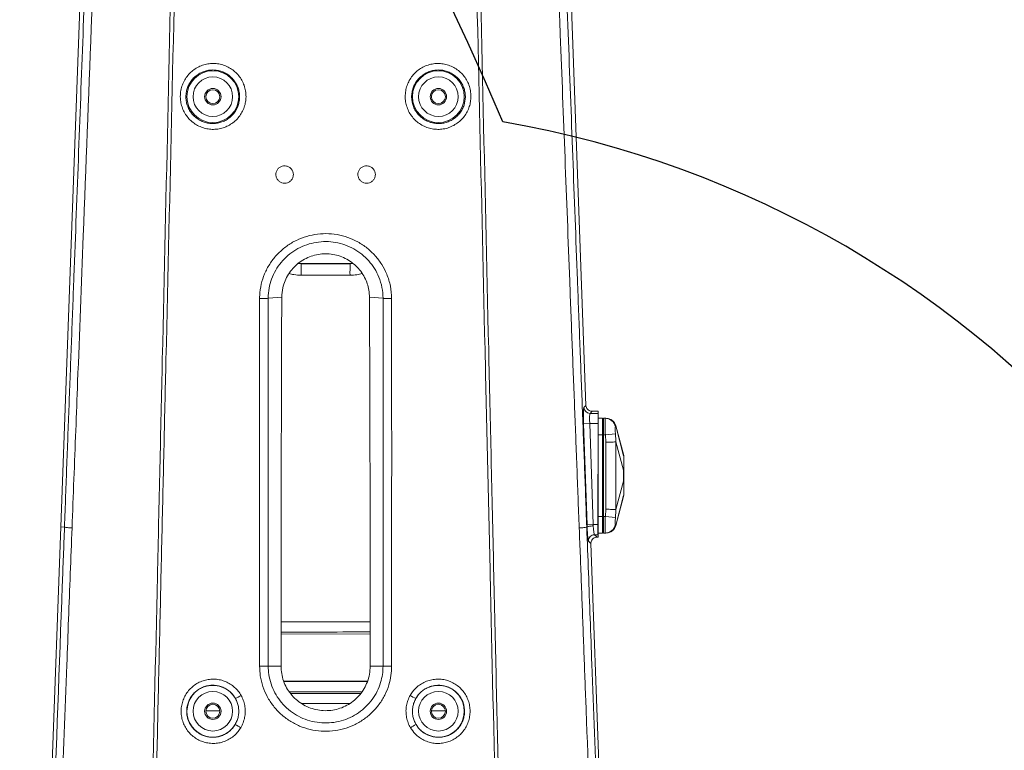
# Model space of a CAD drawing. Header units: millimetres. Extents: x 0 to 16820, y 0 to 11880.
# Tile 62 of 120: x 8020 to 8501, y 7330 to 7687. Entities that reach past the tile are written whole.
import ezdxf

# ---------------------------------------------------------------- set-up
doc = ezdxf.new("R2010")
doc.units = ezdxf.units.MM
doc.header["$LTSCALE"] = 20
doc.linetypes.add('PHANTOM', pattern=[12.7, 6.35, -1.27, 1.27, -1.27, 1.27, -1.27])
doc.styles.add('SLDTEXTSTYLE0', font='TXT', dxfattribs={"width": 0.605})
doc.dimstyles.new('SLDDIMSTYLE1', dxfattribs={"dimtxt": 140, "dimasz": 100, "dimexe": 0, "dimexo": 0.0625, "dimgap": 35, "dimtad": 1, "dimtoh": 1, "dimdec": 1, "dimrnd": 1e-09, "dimzin": 12, "dimdsep": 46, "dimtxsty": 'SLDTEXTSTYLE0', "dimsah": 1, "dimcen": 0.09, "dimadec": 0, "dimazin": 0, "dimtfac": 1, "dimtofl": 0, "dimtmove": 0, "dimatfit": 3, "dimfxl": 0, "dimfrac": 2, "dimtolj": 1, "dimtzin": 12, "dimarcsym": 0})

# ---------------------------------------------------------------- blocks, each defined once
blk = doc.blocks.new('*D12')
at = {"color": 7, "linetype": 'Continuous', "lineweight": 0}
for p, q in [((8169.5, 9516.47), (11047.1, 9516.47)), ((11017.1, 9516.47), (11017.1, 6644.47)), ((8318.2, 6644.47), (11047.1, 6644.47))]:
    blk.add_line(p, q, dxfattribs=at)
for points in [[(11017.1, 9516.47), (11002.1, 9416.47), (11032.1, 9416.47)], [(11017.1, 6644.47), (11032.1, 6744.47), (11002.1, 6744.47)]]:
    blk.add_solid(points, dxfattribs=at)
at = {"color": 7, "linetype": 'Continuous', "lineweight": 0, "insert": (10836.63, 7866.59), "char_height": 140, "attachment_point": 1, "rotation": 90, "style": 'SLDTEXTSTYLE0'}
blk.add_mtext('2872', dxfattribs=at)

msp = doc.modelspace()

# ---------------------------------------------------------------- linework, layer by layer
at = {"color": 7, "linetype": 'Continuous', "lineweight": 0}
for p, q in [((8058.1, 7924.47), (8040.37, 7439.47)), ((8296.46, 7498.79), (8280.9, 7924.47)), ((8157.52, 7568.04), (8156.21, 7568.15)), ((8181.48, 7568.04), (8157.52, 7568.04)), ((8182.69, 7568.14), (8181.48, 7568.04)), ((8148.09, 7551.55), (8148.08, 7551.47)), ((8190.91, 7551.47), (8190.91, 7551.55)), ((8299.46, 7495.91), (8302.5, 7495.91)), ((8302.5, 7495.91), (8302.5, 7494.92)), ((8302.5, 7494.88), (8302.5, 7494.92)), ((8302.5, 7489.88), (8302.5, 7494.88)), ((8302.5, 7492.47), (8304.5, 7492.47)), ((8304.5, 7484.47), (8304.5, 7492.47)), ((8304.65, 7492.37), (8305, 7492.47)), ((8305.95, 7492.47), (8305, 7492.47)), ((8305, 7492.47), (8305, 7484.47)), ((8305.95, 7492.47), (8306.16, 7492.47)), ((8302.5, 7440.65), (8302.5, 7489.88)), ((8314.89, 7474.38), (8311.03, 7488.8)), ((8304.5, 7444.47), (8304.5, 7484.47)), ((8305, 7484.47), (8305, 7444.47)), ((8311.03, 7440.13), (8314.84, 7454.37)), ((8304.5, 7436.47), (8304.5, 7444.47)), ((8305, 7444.47), (8305, 7436.47)), ((8040.37, 7439.47), (8029.59, 7144.58)), ((8302.5, 7435.66), (8302.5, 7440.65)), ((8302.5, 7436.47), (8304.5, 7436.47)), ((8302.5, 7435.48), (8302.5, 7435.66)), ((8302.5, 7434.47), (8302.5, 7435.48)), ((8304.65, 7436.56), (8305, 7436.47)), ((8305.95, 7436.47), (8305, 7436.47)), ((8306.16, 7436.47), (8305.95, 7436.47)), ((8298.92, 7431.36), (8298.92, 7431.36)), ((8309.4, 7144.58), (8298.92, 7431.36)), ((8301.92, 7434.47), (8302.5, 7434.47))]:
    msp.add_line(p, q, dxfattribs=at)
at = {"color": 8, "linetype": 'Continuous', "lineweight": 0}
for p, q in [((8156.06, 7568.03), (8157.52, 7567.9)), ((8157.52, 7568.04), (8157.52, 7567.9)), ((8157.52, 7567.9), (8181.48, 7567.9)), ((8181.48, 7568.04), (8181.48, 7567.9)), ((8181.48, 7567.9), (8182.85, 7568.01)), ((8141.51, 7551.04), (8148.09, 7551.55)), ((8197.49, 7551.04), (8190.91, 7551.55)), ((8295.47, 7497.77), (8296.46, 7498.79)), ((8299.46, 7495.91), (8298.46, 7494.88)), ((8298.46, 7494.88), (8302.46, 7494.88)), ((8302.46, 7494.88), (8302.5, 7494.92)), ((8302.46, 7489.88), (8302.46, 7494.88)), ((8304.65, 7492.37), (8304.65, 7484.47)), ((8298.33, 7489.88), (8295.34, 7489.78)), ((8297, 7440.55), (8295.34, 7489.78)), ((8298.33, 7489.88), (8299.99, 7440.65)), ((8302.46, 7489.88), (8298.33, 7489.88)), ((8302.32, 7440.65), (8302.46, 7489.88)), ((8302.5, 7489.88), (8302.46, 7489.88)), ((8310.99, 7488.73), (8314.87, 7474.18)), ((8302.5, 7484.47), (8304.5, 7484.47)), ((8304.5, 7484.47), (8304.65, 7484.47)), ((8304.65, 7484.47), (8305, 7484.47)), ((8304.65, 7484.47), (8304.65, 7444.47)), ((8305.95, 7484.47), (8305, 7484.47)), ((8305.95, 7484.47), (8310.85, 7484.92)), ((8306.16, 7480.88), (8305.95, 7484.47)), ((8306.16, 7448.05), (8306.16, 7480.88)), ((8310.99, 7480.91), (8310.99, 7480.91)), ((8310.99, 7480.91), (8314.87, 7467.08)), ((8310.99, 7448.02), (8314.87, 7461.85)), ((8310.99, 7440.21), (8314.87, 7454.75)), ((8302.5, 7444.47), (8304.5, 7444.47)), ((8304.5, 7444.47), (8304.65, 7444.47)), ((8304.65, 7444.47), (8305, 7444.47)), ((8304.65, 7444.47), (8304.65, 7436.56)), ((8305.95, 7444.47), (8305, 7444.47)), ((8305.95, 7444.47), (8306.16, 7448.05)), ((8310.85, 7444.01), (8305.95, 7444.47)), ((8042.13, 7439.4), (8040.37, 7439.47)), ((8299.99, 7440.65), (8297, 7440.55)), ((8299.99, 7440.65), (8302.32, 7440.65)), ((8302.5, 7440.65), (8302.32, 7440.65)), ((8302.32, 7435.66), (8302.32, 7440.65)), ((8042.13, 7439.4), (8042.13, 7439.4)), ((8296.87, 7439.4), (8297.04, 7439.41)), ((8296.87, 7439.4), (8296.87, 7439.4)), ((8297.04, 7439.41), (8297.04, 7439.41)), ((8302.32, 7435.66), (8300.68, 7435.66)), ((8300.68, 7435.66), (8301.92, 7434.47)), ((8302.5, 7435.48), (8302.32, 7435.66)), ((8298.92, 7431.36), (8297.68, 7432.55)), ((8147.76, 7387.15), (8191.24, 7387.22)), ((8147.76, 7371.47), (8141.5, 7371.47)), ((8191.24, 7371.47), (8197.5, 7371.47)), ((8189.96, 7364.25), (8149.1, 7364.19)), ((8149.16, 7364.02), (8189.9, 7364.02)), ((8187.22, 7359.03), (8151.72, 7359.03)), ((8152.38, 7358.21), (8186.65, 7358.21)), ((8181.19, 7353.22), (8157.86, 7353.22)), ((8111.11, 7349.71), (8117.89, 7349.71)), ((8221.11, 7349.71), (8227.89, 7349.71))]:
    msp.add_line(p, q, dxfattribs=at)
at = {"color": 8, "linetype": 'Continuous', "lineweight": 0, "flags": 128}
for points in [[(8311.03, 7488.81), (8311.03, 7488.81), (8310.99, 7488.73), (8310.99, 7488.73), (8310.99, 7488.73)], [(8314.84, 7454.37), (8314.85, 7454.45), (8314.87, 7454.75), (8314.87, 7454.75), (8314.87, 7454.75)], [(8137.29, 7371.47), (8137.89, 7371.47), (8138.49, 7371.47), (8139.08, 7371.47), (8139.64, 7371.47), (8140.17, 7371.47), (8140.66, 7371.47), (8141.1, 7371.47), (8141.5, 7371.47)], [(8197.5, 7371.47), (8197.89, 7371.47), (8198.34, 7371.47), (8198.83, 7371.47), (8199.36, 7371.47), (8199.92, 7371.47), (8200.5, 7371.47), (8201.1, 7371.47), (8201.71, 7371.47)]]:
    msp.add_lwpolyline(points, dxfattribs=at)
at = {"color": 8, "linetype": 'Continuous', "lineweight": 0}
for centre, radius in [((8114.5, 7649.47), 12.65), ((8224.5, 7649.47), 12.65), ((8114.5, 7649.47), 9.65), ((8224.5, 7649.47), 9.65), ((8114.5, 7349.47), 9.65), ((8224.5, 7349.47), 9.65)]:
    msp.add_circle(centre, radius, dxfattribs=at)
at = {"color": 7, "linetype": 'Continuous', "lineweight": 0}
for centre, radius in [((8114.5, 7649.47), 4), ((8114.5, 7649.47), 3.4), ((8224.5, 7649.47), 4), ((8224.5, 7649.47), 3.4), ((8114.5, 7349.47), 4), ((8224.5, 7349.47), 4), ((8114.5, 7349.47), 3.4), ((8224.5, 7349.47), 3.4)]:
    msp.add_circle(centre, radius, dxfattribs=at)
at = {"color": 7, "linetype": 'Continuous', "lineweight": 30}
for centre, radius, start, end in [((8169.5, 7139.47), 2377, 300, 180), ((7074.5, 7139.47), 1282, 22.84568, 82.15432), ((8169.5, 7139.47), 505.19, 200.1488, 80.1488)]:
    msp.add_arc(centre, radius, start, end, dxfattribs=at)
at = {"color": 7, "linetype": 'PHANTOM', "lineweight": 30}
msp.add_arc((8169.5, 7139.47), 1568.22, 354.08007, 125.91993, dxfattribs=at)
at = {"color": 8, "linetype": 'Continuous', "lineweight": 0}
for centre, radius, start, end in [((8056.91, 7563.66), 100.7, 359.2288, 2.4158), ((8282.09, 7563.66), 100.7, 177.5842, 180.7712), ((8201.12, 7610), 59.08, 266.4737, 270.5526), ((8298.47, 7497.88), 3.01, 182.105, 269.8239), ((8302.44, 7489.88), 4.99, 89.3705, 89.8426), ((8305.94, 7487.48), 4.98, 9.531, 89.9037), ((8305.94, 7441.45), 4.98, 270.0963, 350.469), ((8300.69, 7432.65), 3.01, 90.1922, 181.9013), ((8302.3, 7440.65), 4.99, 270.1565, 272.2527), ((8114.5, 7349.47), 12.65, 29.6347, 329.2393), ((8224.5, 7349.47), 12.65, 210.7607, 150.3653), ((8112.17, 7384.05), 31.31, 295.1864, 300.9442), ((8226.83, 7384.05), 31.31, 239.0558, 244.8136), ((8111.44, 7314.84), 31.41, 57.9345, 63.6724), ((8227.56, 7314.84), 31.41, 116.3276, 122.0655)]:
    msp.add_arc(centre, radius, start, end, dxfattribs=at)
at = {"color": 7, "linetype": 'Continuous', "lineweight": 0}
for centre, radius, start, end in [((8304.7, 7492.18), 0.2, 105, 180), ((8306.22, 7487.47), 5, 15.5802, 90), ((8310, 7473.34), 5, 0, 14.1818), ((8310, 7455.59), 5, 345.8176, 0), ((8306.22, 7441.47), 5, 270, 344.4299), ((8304.7, 7436.75), 0.2, 180, 255)]:
    msp.add_arc(centre, radius, start, end, dxfattribs=at)
at = {"color": 8, "linetype": 'Continuous', "lineweight": 0}
for centre, major_axis, ratio, start_param, end_param in [((8295.76, 7489.78), (-0.27, 8), 0.052378, 0.050591, 1.569027), ((8298.75, 7489.88), (-0.27, 5), 0.083655, 0.04782, 1.566257), ((8297.42, 7440.55), (-0.27, 8), 0.052378, 1.569027, 1.712111), ((8300.41, 7440.65), (-0.27, 5), 0.083655, 1.566257, 1.708809), ((8300.41, 7440.65), (-0.29, 5), 0.08362, 1.708423, 3.084308), ((8297.41, 7440.54), (-0.29, 8), 0.052373, 1.710886, 3.087313)]:
    msp.add_ellipse(centre, major_axis=major_axis, ratio=ratio, start_param=start_param, end_param=end_param, dxfattribs=at)
at = {"color": 7, "linetype": 'Continuous', "lineweight": 0}
for centre, major_axis, ratio, start_param, end_param in [((8298.01, 7497.4), (-0.89, 3.28), 0.389024, 1.030999, 1.031975), ((8297.72, 7497.11), (3.46, -0.66), 0.290316, 5.286612, 5.291244), ((8300.08, 7432.66), (3.49, 1.13), 0.40124, 0.891868, 0.892809)]:
    msp.add_ellipse(centre, major_axis=major_axis, ratio=ratio, start_param=start_param, end_param=end_param, dxfattribs=at)
at = {"color": 8, "linetype": 'Continuous', "lineweight": 0}
for points, knots in [([(8081.95, 7174.95), (8083.79, 7255.09), (8085.84, 7344.07), (8088.06, 7441.89), (8088.66, 7468.38), (8089.25, 7494.86), (8091.53, 7595.47), (8093.9, 7700.11), (8096.36, 7808.7), (8097.23, 7847.12), (8098.1, 7885.56), (8098.97, 7924.02), (8099.56, 7949.68), (8099.85, 7962.51)], [0, 0, 0, 0, 0.304924, 0.338555, 0.372197, 0.405851, 0.4395, 0.75588, 0.804708, 0.853547, 0.902378, 0.951192, 1, 1, 1, 1]), ([(8239.14, 7962.51), (8239.28, 7956.66), (8239.55, 7944.98), (8239.95, 7927.45), (8240.53, 7900.77), (8241.3, 7864.98), (8242.36, 7820.06), (8244.97, 7707.15), (8247.55, 7591.39), (8250.25, 7472.69), (8251.46, 7419.12), (8252.69, 7365.52), (8253.91, 7311.92), (8255.37, 7248.39), (8256.41, 7202.74), (8257.05, 7174.95)], [0, 0, 0, 0, 0.022233, 0.044465, 0.066688, 0.123785, 0.180884, 0.237984, 0.554373, 0.622334, 0.690305, 0.758291, 0.826285, 0.894266, 1, 1, 1, 1]), ([(8101.64, 7955.76), (8101.52, 7950.35), (8101.28, 7939.53), (8100.93, 7923.31), (8100.13, 7889.65), (8098.92, 7838.65), (8096.02, 7710.03), (8093.2, 7589.42), (8090.6, 7476.67), (8089.58, 7432.03), (8088.56, 7387.37), (8087.54, 7342.7), (8086.52, 7298.02), (8085.25, 7242.1), (8084.31, 7201.06), (8083.71, 7174.91)], [0, 0, 0, 0, 0.020755, 0.04151, 0.062253, 0.149989, 0.237726, 0.556827, 0.61395, 0.671077, 0.728216, 0.785366, 0.842518, 0.899658, 1, 1, 1, 1]), ([(8255.28, 7174.91), (8253.44, 7255.5), (8251.38, 7345.22), (8249.14, 7444.07), (8248.51, 7471.43), (8247.88, 7498.77), (8245.55, 7599.96), (8243.15, 7704.14), (8240.68, 7811.18), (8239.84, 7847.3), (8239.01, 7883.43), (8238.18, 7919.58), (8237.63, 7943.7), (8237.35, 7955.76)], [0, 0, 0, 0, 0.309253, 0.344291, 0.37934, 0.414403, 0.44946, 0.76855, 0.814844, 0.861149, 0.907446, 0.953727, 1, 1, 1, 1]), ([(8042.13, 7439.4), (8042.13, 7439.4), (8042.5, 7449.6), (8043.24, 7469.97), (8044.4, 7500.49), (8045.56, 7530.99), (8047.88, 7592.01), (8051.29, 7683.01), (8054.62, 7771.88), (8056.75, 7828.04), (8057.68, 7852.09), (8058.59, 7876.16), (8059.49, 7900.25), (8060.05, 7916.34), (8060.33, 7924.39)], [0, 0, 0, 0, 0.0000001, 0.0629312, 0.1258723, 0.1888248, 0.2517713, 0.5035339, 0.751737, 0.801396, 0.8510743, 0.9007408, 0.9503766, 1, 1, 1, 1]), ([(8064.31, 7924.16), (8064.02, 7916.1), (8063.45, 7899.98), (8062.55, 7875.85), (8061.62, 7851.74), (8060.68, 7827.64), (8058.52, 7771.37), (8055.39, 7689.31), (8051.65, 7591.57), (8049.15, 7526.08), (8047.63, 7486.5), (8046.71, 7462.75), (8046.11, 7446.88), (8045.8, 7438.95)], [0, 0, 0, 0, 0.049688, 0.099388, 0.149118, 0.198861, 0.248584, 0.497204, 0.706112, 0.853052, 0.902039, 0.951025, 1, 1, 1, 1]), ([(8293.19, 7438.95), (8292.81, 7449), (8292.05, 7469.1), (8290.89, 7499.19), (8289.73, 7529.27), (8287.42, 7589.45), (8282.86, 7708.59), (8278.5, 7823.97), (8275.34, 7905.37), (8274.91, 7917.9), (8274.69, 7924.16)], [0, 0, 0, 0, 0.062038, 0.124085, 0.186143, 0.248195, 0.496382, 0.922765, 0.961371, 1, 1, 1, 1]), ([(8278.66, 7924.39), (8278.95, 7916.24), (8279.52, 7899.95), (8280.42, 7875.54), (8281.35, 7851.17), (8282.29, 7826.81), (8284.45, 7769.92), (8287.78, 7680.94), (8291.19, 7590.06), (8293.48, 7529.82), (8294.63, 7499.71), (8295.77, 7469.58), (8296.51, 7449.47), (8296.87, 7439.4), (8296.87, 7439.4)], [0, 0, 0, 0, 0.050258, 0.100528, 0.150829, 0.201143, 0.251437, 0.502905, 0.751445, 0.813587, 0.875735, 0.937873, 1, 1, 1, 1, 1]), ([(8130.68, 7649.47), (8130.63, 7648.6), (8130.53, 7646.86), (8129.85, 7644.28), (8128.76, 7641.82), (8127.26, 7639.54), (8125.39, 7637.56), (8123.22, 7635.91), (8120.8, 7634.67), (8118.21, 7633.84), (8115.52, 7633.47), (8112.82, 7633.54), (8110.17, 7634.08), (8107.64, 7635.05), (8105.32, 7636.43), (8103.26, 7638.17), (8101.52, 7640.25), (8100.14, 7642.58), (8099.18, 7645.11), (8098.6, 7648), (8098.58, 7650.98), (8099.13, 7653.9), (8100.07, 7656.47), (8101.44, 7658.83), (8103.17, 7660.94), (8105.24, 7662.71), (8107.57, 7664.11), (8110.1, 7665.09), (8112.74, 7665.64), (8115.44, 7665.73), (8118.12, 7665.37), (8120.7, 7664.56), (8123.11, 7663.34), (8125.28, 7661.72), (8127.16, 7659.77), (8128.68, 7657.51), (8129.82, 7655), (8130.55, 7652.29), (8130.63, 7650.41), (8130.68, 7649.47)], [0, 0, 0, 0, 0.025886, 0.051772, 0.078771, 0.105771, 0.132739, 0.159707, 0.186601, 0.213494, 0.240282, 0.267069, 0.293753, 0.320436, 0.347072, 0.373708, 0.400388, 0.427068, 0.453771, 0.480474, 0.514489, 0.541569, 0.568648, 0.595728, 0.622807, 0.649761, 0.676714, 0.703498, 0.730281, 0.756945, 0.783609, 0.810255, 0.836901, 0.863614, 0.890328, 0.917148, 0.943969, 0.971984, 1, 1, 1, 1]), ([(8240.38, 7649.49), (8240.33, 7648.67), (8240.25, 7647.02), (8239.63, 7644.54), (8238.61, 7642.11), (8237.16, 7639.81), (8235.34, 7637.8), (8233.21, 7636.11), (8230.82, 7634.81), (8228.25, 7633.92), (8225.56, 7633.49), (8222.83, 7633.51), (8220.15, 7634), (8217.59, 7634.93), (8215.23, 7636.28), (8213.12, 7638), (8211.35, 7640.07), (8209.93, 7642.39), (8208.93, 7644.93), (8208.32, 7647.8), (8208.27, 7650.75), (8208.76, 7653.64), (8209.65, 7656.2), (8210.96, 7658.57), (8212.64, 7660.69), (8214.66, 7662.5), (8216.96, 7663.95), (8219.47, 7664.99), (8222.12, 7665.6), (8224.84, 7665.74), (8227.55, 7665.43), (8230.17, 7664.66), (8232.62, 7663.46), (8234.83, 7661.86), (8236.74, 7659.92), (8238.29, 7657.69), (8239.47, 7655.17), (8240.24, 7652.41), (8240.33, 7650.46), (8240.38, 7649.49)], [0, 0, 0, 0, 0.024475, 0.048949, 0.075673, 0.102397, 0.129199, 0.156001, 0.182876, 0.209751, 0.236669, 0.263588, 0.290522, 0.317456, 0.344385, 0.371315, 0.398235, 0.425155, 0.452104, 0.479054, 0.512349, 0.539094, 0.565839, 0.592541, 0.619243, 0.645972, 0.672701, 0.699534, 0.726367, 0.753329, 0.780292, 0.807324, 0.834357, 0.861349, 0.888342, 0.91521, 0.942079, 0.97104, 1, 1, 1, 1]), ([(8127.53, 7649.32), (8127.53, 7649.38), (8127.53, 7650.18), (8127.39, 7651.71), (8126.82, 7653.85), (8125.9, 7655.86), (8124.66, 7657.69), (8123.13, 7659.28), (8121.35, 7660.6), (8119.39, 7661.59), (8117.28, 7662.25), (8115.1, 7662.54), (8112.9, 7662.47), (8110.74, 7662.03), (8108.67, 7661.23), (8106.77, 7660.09), (8105.08, 7658.65), (8103.66, 7656.94), (8102.54, 7655.02), (8101.76, 7652.93), (8101.31, 7650.55), (8101.33, 7648.13), (8101.8, 7645.77), (8102.59, 7643.7), (8103.71, 7641.81), (8105.14, 7640.12), (8106.82, 7638.7), (8108.72, 7637.57), (8110.79, 7636.79), (8112.95, 7636.35), (8115.16, 7636.29), (8117.36, 7636.6), (8119.47, 7637.27), (8121.45, 7638.29), (8123.22, 7639.63), (8124.75, 7641.25), (8125.98, 7643.1), (8126.86, 7645.1), (8127.41, 7647.2), (8127.49, 7648.61), (8127.53, 7649.32)], [0, 0, 0, 0, 0.002194, 0.02903, 0.055865, 0.082605, 0.109345, 0.136003, 0.162662, 0.189292, 0.215923, 0.242613, 0.269304, 0.29614, 0.322977, 0.349986, 0.376995, 0.404106, 0.431216, 0.458289, 0.485362, 0.519337, 0.546003, 0.572668, 0.599329, 0.62599, 0.652644, 0.679299, 0.706039, 0.732779, 0.75964, 0.786501, 0.813456, 0.84041, 0.867403, 0.894395, 0.921372, 0.948348, 0.974174, 1, 1, 1, 1]), ([(8237.65, 7649.34), (8237.65, 7649.46), (8237.65, 7650.31), (8237.47, 7651.89), (8236.88, 7654.02), (8235.93, 7656.01), (8234.67, 7657.83), (8233.1, 7659.4), (8231.3, 7660.7), (8229.3, 7661.68), (8227.16, 7662.3), (8224.95, 7662.55), (8222.73, 7662.44), (8220.56, 7661.94), (8218.51, 7661.09), (8216.64, 7659.91), (8214.99, 7658.45), (8213.62, 7656.72), (8212.55, 7654.79), (8211.82, 7652.71), (8211.42, 7650.36), (8211.46, 7647.97), (8211.96, 7645.63), (8212.77, 7643.56), (8213.93, 7641.67), (8215.38, 7639.99), (8217.1, 7638.59), (8219.03, 7637.48), (8221.12, 7636.73), (8223.31, 7636.33), (8225.54, 7636.31), (8227.73, 7636.66), (8229.84, 7637.38), (8231.79, 7638.43), (8233.54, 7639.81), (8235.03, 7641.45), (8236.21, 7643.32), (8237.34, 7645.92), (8237.53, 7647.99), (8237.65, 7649.34)], [0, 0, 0, 0, 0.0044451, 0.0311779, 0.0579119, 0.0848058, 0.1117005, 0.138748, 0.1657956, 0.1928892, 0.219982, 0.2469832, 0.2739833, 0.3008151, 0.3276461, 0.3543319, 0.3810177, 0.4076467, 0.4342761, 0.4609394, 0.4876033, 0.5208091, 0.547713, 0.5746173, 0.6015357, 0.6284544, 0.6554279, 0.6824013, 0.7094085, 0.7364153, 0.7634084, 0.7904008, 0.8173235, 0.8442453, 0.8710537, 0.8978616, 0.9245592, 0.9512569, 1, 1, 1, 1]), ([(8137.3, 7550.92), (8137.31, 7551.47), (8137.36, 7553.82), (8137.97, 7557.93), (8139.61, 7563.07), (8142.13, 7567.85), (8145.41, 7572.16), (8149.4, 7575.85), (8153.94, 7578.84), (8158.94, 7581.01), (8164.23, 7582.34), (8169.67, 7582.76), (8175.1, 7582.28), (8180.37, 7580.9), (8185.33, 7578.68), (8189.82, 7575.67), (8193.75, 7571.97), (8196.98, 7567.67), (8199.55, 7562.68), (8201.32, 7557.05), (8201.57, 7552.97), (8201.69, 7550.93)], [0, 0, 0, 0, 0.016521, 0.070145, 0.123771, 0.177554, 0.23134, 0.285357, 0.339378, 0.39348, 0.447583, 0.501729, 0.555876, 0.609877, 0.663878, 0.717602, 0.771324, 0.824619, 0.877912, 0.938959, 1, 1, 1, 1]), ([(8197.49, 7551.04), (8197.49, 7551.04), (8197.49, 7552.81), (8197.13, 7556.36), (8195.67, 7561.28), (8193.43, 7565.63), (8190.63, 7569.39), (8187.23, 7572.63), (8183.31, 7575.28), (8178.99, 7577.23), (8174.39, 7578.44), (8169.65, 7578.86), (8164.9, 7578.49), (8160.28, 7577.32), (8155.93, 7575.41), (8151.97, 7572.79), (8148.51, 7569.56), (8145.66, 7565.79), (8143.48, 7561.61), (8142.06, 7557.13), (8141.56, 7553.55), (8141.51, 7551.51), (8141.51, 7551.04), (8141.51, 7551.04)], [0, 0, 0, 0, 0.000001, 0.060933, 0.121872, 0.175146, 0.228423, 0.282177, 0.335932, 0.389998, 0.444063, 0.49828, 0.552497, 0.606665, 0.660832, 0.714882, 0.76893, 0.822709, 0.876486, 0.930024, 0.983562, 0.999999, 1, 1, 1, 1]), ([(8157.6, 7562.31), (8156.39, 7562.35), (8154.38, 7562.42), (8152.46, 7562.98), (8151.69, 7563.2)], [0, 0, 0, 0, 0.602354, 1, 1, 1, 1]), ([(8181.4, 7562.31), (8178.06, 7562.31), (8170.13, 7562.31), (8162.2, 7562.31), (8157.6, 7562.31)], [0, 0, 0, 0, 0.420164, 1, 1, 1, 1]), ([(8187.29, 7563.16), (8186.42, 7562.93), (8184.5, 7562.41), (8182.5, 7562.34), (8181.4, 7562.31)], [0, 0, 0, 0, 0.449262, 1, 1, 1, 1]), ([(8137.29, 7371.47), (8137.28, 7384.85), (8137.28, 7404.91), (8137.28, 7431.64), (8137.28, 7458.32), (8137.29, 7498.06), (8137.3, 7531.16), (8137.3, 7550.92)], [0, 0, 0, 0, 0.223535, 0.334939, 0.446301, 0.669405, 1, 1, 1, 1]), ([(8137.3, 7550.92), (8137.4, 7550.92), (8137.88, 7550.92), (8138.92, 7550.93), (8140.36, 7550.96), (8141.12, 7551.01), (8141.51, 7551.04)], [0, 0, 0, 0, 0.058074, 0.302239, 0.651119, 1, 1, 1, 1]), ([(8141.51, 7551.04), (8141.51, 7537.85), (8141.5, 7518.06), (8141.5, 7491.69), (8141.5, 7471.92), (8141.49, 7452.13), (8141.49, 7432.02), (8141.49, 7405.14), (8141.49, 7384.85), (8141.5, 7371.47)], [0, 0, 0, 0, 0.220472, 0.330747, 0.441047, 0.551295, 0.661499, 0.776625, 1, 1, 1, 1]), ([(8197.5, 7371.47), (8197.5, 7380.58), (8197.5, 7396.73), (8197.5, 7420.93), (8197.51, 7444.05), (8197.5, 7478.53), (8197.49, 7514.18), (8197.49, 7541.82), (8197.49, 7551.04)], [0, 0, 0, 0, 0.152042, 0.269652, 0.403768, 0.537906, 0.845968, 1, 1, 1, 1]), ([(8201.69, 7550.93), (8201.71, 7521.06), (8201.72, 7483.73), (8201.71, 7438.88), (8201.71, 7416.41), (8201.71, 7393.94), (8201.71, 7378.96), (8201.71, 7371.47)], [0, 0, 0, 0, 0.499704, 0.624739, 0.749805, 0.874912, 1, 1, 1, 1]), ([(8305.95, 7484.47), (8305.92, 7485.36), (8305.86, 7487.16), (8305.83, 7489.56), (8305.84, 7491.37), (8305.88, 7492.33), (8305.93, 7492.43), (8305.95, 7492.47)], [0, 0, 0, 0, 0.214554, 0.429112, 0.643599, 0.858064, 1, 1, 1, 1]), ([(8306.16, 7492.47), (8306.71, 7492.41), (8307.8, 7492.31), (8309.26, 7491.49), (8310.43, 7490.28), (8310.81, 7489.24), (8310.99, 7488.73)], [0, 0, 0, 0, 0.25, 0.5, 0.75, 1, 1, 1, 1]), ([(8310.85, 7488.31), (8310.83, 7488.24), (8310.77, 7488.1), (8310.75, 7487.41), (8310.76, 7486.44), (8310.81, 7485.54), (8310.85, 7485.02), (8310.85, 7484.92)], [0, 0, 0, 0, 0.230068, 0.459641, 0.700154, 0.942984, 1, 1, 1, 1]), ([(8310.99, 7488.73), (8310.99, 7488.73), (8311.02, 7488.6), (8311, 7488.45), (8310.9, 7488.36), (8310.85, 7488.31)], [0, 0, 0, 0, 0.000014, 0.497792, 1, 1, 1, 1]), ([(8310.85, 7484.92), (8310.9, 7484.25), (8311, 7482.92), (8311.02, 7481.57), (8310.99, 7480.91), (8310.99, 7480.91)], [0, 0, 0, 0, 0.498892, 0.999985, 1, 1, 1, 1]), ([(8306.16, 7480.88), (8306.71, 7480.88), (8307.8, 7480.89), (8309.26, 7480.9), (8310.43, 7480.91), (8310.81, 7480.91), (8310.99, 7480.91)], [0, 0, 0, 0, 0.25, 0.5, 0.75, 1, 1, 1, 1]), ([(8310.99, 7480.91), (8310.99, 7480.91), (8311.01, 7477.58), (8311.03, 7470.91), (8311.04, 7459.95), (8311.01, 7452.32), (8310.99, 7448.02), (8310.99, 7448.02)], [0, 0, 0, 0, 0.000002, 0.304024, 0.608048, 0.999998, 1, 1, 1, 1]), ([(8314.87, 7474.18), (8314.87, 7474.18), (8314.86, 7474.43), (8314.84, 7474.63), (8314.84, 7474.57), (8314.84, 7474.56)], [0, 0, 0, 0, 0.000023, 0.953788, 1, 1, 1, 1]), ([(8314.88, 7474.17), (8314.87, 7474.17), (8314.87, 7474.18), (8314.87, 7474.18), (8314.87, 7474.18)], [0, 0, 0, 0, 0.6271918, 1, 1, 1, 1]), ([(8314.88, 7467.08), (8314.89, 7467.7), (8314.91, 7468.95), (8314.92, 7470.6), (8314.92, 7472.03), (8314.91, 7473.31), (8314.89, 7473.86), (8314.88, 7474.17)], [0, 0, 0, 0, 0.189386, 0.384541, 0.567317, 0.756314, 1, 1, 1, 1]), ([(8315, 7473.1), (8315, 7473.15), (8314.99, 7473.51), (8314.93, 7473.87), (8314.88, 7474.17)], [0, 0, 0, 0, 0.143855, 1, 1, 1, 1]), ([(8314.87, 7461.85), (8314.87, 7461.85), (8314.86, 7462.65), (8314.84, 7463.96), (8314.85, 7465.73), (8314.86, 7466.64), (8314.87, 7467.08), (8314.87, 7467.08)], [0, 0, 0, 0, 0.000011, 0.476409, 0.734943, 0.999989, 1, 1, 1, 1]), ([(8314.87, 7467.08), (8314.87, 7467.08), (8314.87, 7467.08), (8314.87, 7467.08), (8314.88, 7467.08)], [0, 0, 0, 0, 0.628424, 1, 1, 1, 1]), ([(8315, 7466.85), (8315, 7466.86), (8314.99, 7466.94), (8314.93, 7467.02), (8314.88, 7467.08)], [0, 0, 0, 0, 0.143855, 1, 1, 1, 1]), ([(8314.88, 7461.85), (8314.87, 7461.85), (8314.87, 7461.85), (8314.87, 7461.85), (8314.87, 7461.85)], [0, 0, 0, 0, 0.627192, 1, 1, 1, 1]), ([(8315, 7462.08), (8315, 7462.07), (8314.99, 7461.99), (8314.93, 7461.92), (8314.88, 7461.85)], [0, 0, 0, 0, 0.143855, 1, 1, 1, 1]), ([(8314.88, 7454.76), (8314.89, 7454.99), (8314.91, 7455.47), (8314.92, 7456.56), (8314.92, 7457.92), (8314.91, 7459.66), (8314.89, 7461.06), (8314.88, 7461.85)], [0, 0, 0, 0, 0.1893856, 0.3845407, 0.5673169, 0.7563145, 1, 1, 1, 1]), ([(8314.87, 7454.75), (8314.87, 7454.75), (8314.87, 7454.76), (8314.87, 7454.76), (8314.88, 7454.76)], [0, 0, 0, 0, 0.628424, 1, 1, 1, 1]), ([(8315, 7455.83), (8315, 7455.78), (8314.99, 7455.42), (8314.93, 7455.06), (8314.88, 7454.76)], [0, 0, 0, 0, 0.143855, 1, 1, 1, 1]), ([(8305.95, 7436.47), (8305.92, 7436.55), (8305.86, 7436.73), (8305.83, 7438.11), (8305.84, 7440.14), (8305.88, 7442.39), (8305.93, 7443.87), (8305.95, 7444.47)], [0, 0, 0, 0, 0.214554, 0.429112, 0.643599, 0.858064, 1, 1, 1, 1]), ([(8306.16, 7448.05), (8306.71, 7448.05), (8307.8, 7448.04), (8309.26, 7448.03), (8310.43, 7448.02), (8310.81, 7448.02), (8310.99, 7448.02)], [0, 0, 0, 0, 0.25, 0.5, 0.75, 1, 1, 1, 1]), ([(8310.99, 7448.02), (8310.99, 7448.02), (8311.02, 7447.36), (8311, 7446.02), (8310.9, 7444.68), (8310.85, 7444.01)], [0, 0, 0, 0, 0.000014, 0.497792, 1, 1, 1, 1]), ([(8300.03, 7439.94), (8299.98, 7439.94), (8299.81, 7439.93), (8299.3, 7439.9), (8298.54, 7439.83), (8297.75, 7439.71), (8297.19, 7439.56), (8297.09, 7439.46), (8297.04, 7439.41)], [0, 0, 0, 0, 0.0361722, 0.1148086, 0.3361066, 0.5574044, 0.7787022, 1, 1, 1, 1]), ([(8310.99, 7440.21), (8310.81, 7439.69), (8310.43, 7438.65), (8309.26, 7437.45), (8307.8, 7436.62), (8306.71, 7436.52), (8306.16, 7436.47)], [0, 0, 0, 0, 0.25, 0.5, 0.75, 1, 1, 1, 1]), ([(8310.85, 7444.01), (8310.83, 7443.61), (8310.77, 7442.83), (8310.75, 7441.79), (8310.76, 7441.01), (8310.81, 7440.68), (8310.85, 7440.63), (8310.85, 7440.63)], [0, 0, 0, 0, 0.230068, 0.459641, 0.700154, 0.942984, 1, 1, 1, 1]), ([(8310.85, 7440.63), (8310.9, 7440.58), (8311, 7440.48), (8311.02, 7440.33), (8310.99, 7440.21), (8310.99, 7440.21)], [0, 0, 0, 0, 0.498893, 0.999986, 1, 1, 1, 1]), ([(8310.99, 7440.21), (8310.99, 7440.21), (8311.01, 7440.18), (8311.03, 7440.12), (8311.04, 7440.11), (8311.01, 7440.17), (8310.99, 7440.21), (8310.99, 7440.21)], [0, 0, 0, 0, 0.000002, 0.304024, 0.608047, 0.999998, 1, 1, 1, 1]), ([(8032.29, 7175.02), (8035.21, 7253.62), (8038.32, 7336.98), (8041.59, 7425.11), (8041.95, 7434.64), (8042.13, 7439.4)], [0, 0, 0, 0, 0.891833, 0.945915, 1, 1, 1, 1]), ([(8045.8, 7438.95), (8045.51, 7431.53), (8044.92, 7416.67), (8044.09, 7394.37), (8042.71, 7357.2), (8039.94, 7284.45), (8037.48, 7219.12), (8035.85, 7176.09)], [0, 0, 0, 0, 0.08481, 0.169641, 0.254472, 0.508948, 1, 1, 1, 1]), ([(8045.8, 7438.95), (8045.72, 7438.96), (8045.31, 7438.99), (8044.13, 7439.08), (8042.63, 7439.24), (8042.3, 7439.35), (8042.13, 7439.4)], [0, 0, 0, 0, 0.0381131, 0.1946659, 0.597333, 1, 1, 1, 1]), ([(8293.19, 7438.95), (8293.27, 7438.96), (8293.69, 7438.99), (8294.86, 7439.08), (8296.37, 7439.24), (8296.7, 7439.35), (8296.87, 7439.4)], [0, 0, 0, 0, 0.038113, 0.194666, 0.597333, 1, 1, 1, 1]), ([(8303.14, 7176.09), (8302.95, 7181.2), (8301.75, 7212.94), (8299.5, 7272.63), (8297.07, 7336.52), (8295.33, 7383.09), (8294.3, 7411.03), (8293.56, 7429.65), (8293.19, 7438.95)], [0, 0, 0, 0, 0.058236, 0.36233, 0.681157, 0.787447, 0.893737, 1, 1, 1, 1]), ([(8296.87, 7439.4), (8297.15, 7431.96), (8297.72, 7417.08), (8298.54, 7394.74), (8299.91, 7357.51), (8302.65, 7284.27), (8305.09, 7218.48), (8306.71, 7175.02)], [0, 0, 0, 0, 0.084467, 0.168954, 0.253441, 0.506885, 1, 1, 1, 1]), ([(8147.76, 7393.1), (8150.83, 7393.11), (8159.84, 7393.13), (8174.34, 7393.16), (8185.75, 7393.16), (8191.24, 7393.16)], [0, 0, 0, 0, 0.2121302, 0.6215249, 1, 1, 1, 1]), ([(8191.24, 7388.17), (8184.09, 7388.17), (8169.6, 7388.16), (8155.11, 7388.12), (8147.76, 7388.1)], [0, 0, 0, 0, 0.492925, 1, 1, 1, 1]), ([(8201.71, 7371.47), (8201.64, 7369.92), (8201.5, 7366.84), (8200.4, 7362.08), (8198.5, 7357.33), (8195.71, 7352.76), (8192.18, 7348.72), (8188.01, 7345.29), (8183.31, 7342.61), (8178.2, 7340.72), (8172.84, 7339.73), (8167.37, 7339.61), (8161.96, 7340.43), (8156.76, 7342.12), (8151.92, 7344.68), (8147.58, 7347.98), (8143.88, 7351.98), (8140.9, 7356.51), (8138.78, 7361.48), (8137.51, 7366.51), (8137.36, 7369.89), (8137.29, 7371.47)], [0, 0, 0, 0, 0.046082, 0.092164, 0.145208, 0.198254, 0.251585, 0.304918, 0.358773, 0.41263, 0.466834, 0.521039, 0.575326, 0.629611, 0.683865, 0.738115, 0.791992, 0.845865, 0.899315, 0.952763, 1, 1, 1, 1]), ([(8141.5, 7371.47), (8141.5, 7371.47), (8141.5, 7370.09), (8141.72, 7367.16), (8142.78, 7362.78), (8144.63, 7358.46), (8147.2, 7354.5), (8150.41, 7351.02), (8154.18, 7348.12), (8158.4, 7345.89), (8162.93, 7344.41), (8167.65, 7343.69), (8172.41, 7343.79), (8177.09, 7344.66), (8181.53, 7346.31), (8185.62, 7348.66), (8189.24, 7351.65), (8192.31, 7355.18), (8194.73, 7359.17), (8196.37, 7363.3), (8197.3, 7367.44), (8197.5, 7370.13), (8197.5, 7371.47), (8197.5, 7371.47)], [0, 0, 0, 0, 0.0000007, 0.0471768, 0.1005646, 0.1539552, 0.2078146, 0.2616767, 0.3159569, 0.3702394, 0.4245889, 0.4789406, 0.5332036, 0.5874669, 0.6413693, 0.6952699, 0.7486108, 0.8019504, 0.8549512, 0.9079512, 0.9539752, 0.9999993, 1, 1, 1, 1]), ([(8128.11, 7341.46), (8127.71, 7340.84), (8126.82, 7339.47), (8125.07, 7337.66), (8122.95, 7336.07), (8120.58, 7334.86), (8118.04, 7334.06), (8115.41, 7333.72), (8112.75, 7333.81), (8110.16, 7334.36), (8107.69, 7335.33), (8105.43, 7336.71), (8103.43, 7338.43), (8101.76, 7340.48), (8100.44, 7342.77), (8099.52, 7345.25), (8098.99, 7348.06), (8099, 7350.94), (8099.55, 7353.75), (8100.48, 7356.24), (8101.82, 7358.54), (8103.52, 7360.58), (8105.55, 7362.31), (8107.84, 7363.67), (8110.32, 7364.61), (8112.92, 7365.13), (8115.57, 7365.2), (8118.19, 7364.83), (8120.71, 7364.01), (8123.06, 7362.8), (8125.15, 7361.19), (8126.94, 7359.32), (8127.84, 7357.89), (8128.27, 7357.2)], [0, 0, 0, 0, 0.027146, 0.059446, 0.091747, 0.124087, 0.156428, 0.188773, 0.221118, 0.253403, 0.285688, 0.317864, 0.35004, 0.382151, 0.414263, 0.446413, 0.478564, 0.518534, 0.550787, 0.58304, 0.615406, 0.647773, 0.680166, 0.712559, 0.744892, 0.777224, 0.809464, 0.841703, 0.873872, 0.906041, 0.938184, 0.970327, 1, 1, 1, 1]), ([(8210.73, 7357.2), (8211.49, 7358.35), (8212.75, 7360.24), (8215.18, 7362.27), (8217.45, 7363.64), (8219.93, 7364.6), (8222.54, 7365.13), (8225.19, 7365.2), (8227.82, 7364.84), (8230.34, 7364.03), (8232.69, 7362.81), (8234.8, 7361.22), (8236.61, 7359.3), (8238.07, 7357.1), (8239.16, 7354.69), (8239.82, 7352.12), (8240.05, 7349.47), (8239.82, 7346.84), (8239.17, 7344.27), (8238.09, 7341.85), (8236.62, 7339.63), (8234.79, 7337.7), (8232.67, 7336.1), (8230.31, 7334.88), (8227.78, 7334.08), (8225.15, 7333.72), (8222.5, 7333.8), (8219.91, 7334.34), (8217.44, 7335.29), (8215.18, 7336.66), (8212.84, 7338.62), (8211.61, 7340.41), (8210.88, 7341.46)], [0, 0, 0, 0, 0.050267, 0.082588, 0.114908, 0.147261, 0.179614, 0.211948, 0.244283, 0.276532, 0.308782, 0.340919, 0.373055, 0.405126, 0.437196, 0.469515, 0.501834, 0.533847, 0.56586, 0.598209, 0.630557, 0.662953, 0.695348, 0.727702, 0.760055, 0.792321, 0.824587, 0.856777, 0.888967, 0.921121, 0.953274, 1, 1, 1, 1]), ([(8125.49, 7355.72), (8125.14, 7356.28), (8124.41, 7357.44), (8122.96, 7358.95), (8121.26, 7360.25), (8119.36, 7361.23), (8117.31, 7361.9), (8115.18, 7362.2), (8113.03, 7362.15), (8110.92, 7361.73), (8108.9, 7360.96), (8107.04, 7359.86), (8105.39, 7358.47), (8104, 7356.82), (8102.91, 7354.96), (8102.16, 7352.94), (8101.71, 7350.66), (8101.7, 7348.33), (8102.14, 7346.05), (8102.88, 7344.04), (8103.96, 7342.19), (8105.32, 7340.54), (8106.95, 7339.14), (8108.78, 7338.03), (8110.79, 7337.24), (8112.9, 7336.8), (8115.05, 7336.73), (8117.19, 7337.01), (8119.25, 7337.65), (8121.17, 7338.63), (8122.9, 7339.92), (8124.32, 7341.39), (8125.04, 7342.49), (8125.37, 7343)], [0, 0, 0, 0, 0.029597, 0.061703, 0.09381, 0.126002, 0.158195, 0.190498, 0.222801, 0.255201, 0.2876, 0.320025, 0.35245, 0.384796, 0.41714, 0.449326, 0.481512, 0.521385, 0.553473, 0.585562, 0.617658, 0.649755, 0.681967, 0.71418, 0.746532, 0.778885, 0.81129, 0.843695, 0.876054, 0.908412, 0.940669, 0.972926, 1, 1, 1, 1]), ([(8213.63, 7343), (8214.22, 7342.14), (8215.22, 7340.7), (8217.12, 7339.11), (8218.95, 7338), (8220.95, 7337.23), (8223.06, 7336.8), (8225.21, 7336.73), (8227.34, 7337.02), (8229.4, 7337.66), (8231.32, 7338.64), (8233.05, 7339.94), (8234.54, 7341.51), (8235.73, 7343.3), (8236.61, 7345.26), (8237.14, 7347.34), (8237.27, 7348.77), (8237.26, 7350.2), (8237.14, 7351.63), (8236.6, 7353.7), (8235.72, 7355.65), (8234.53, 7357.43), (8233.06, 7358.98), (8231.34, 7360.28), (8229.43, 7361.26), (8227.38, 7361.91), (8225.25, 7362.2), (8223.09, 7362.14), (8220.98, 7361.71), (8218.96, 7360.93), (8217.12, 7359.82), (8215.15, 7358.18), (8214.13, 7356.65), (8213.5, 7355.72)], [0, 0, 0, 0, 0.046614, 0.078743, 0.110873, 0.143095, 0.175319, 0.207651, 0.239983, 0.272399, 0.304814, 0.337233, 0.36965, 0.401968, 0.434284, 0.466227, 0.498169, 0.498595, 0.530627, 0.56266, 0.594691, 0.626724, 0.658875, 0.691027, 0.723336, 0.755644, 0.788048, 0.820452, 0.852845, 0.885238, 0.917543, 0.949847, 1, 1, 1, 1]), ([(8125.37, 7343), (8125.7, 7343.63), (8126.37, 7344.89), (8126.95, 7346.95), (8127.2, 7349.08), (8127.08, 7351.22), (8126.6, 7353.31), (8126, 7354.8), (8125.57, 7355.57), (8125.49, 7355.72)], [0, 0, 0, 0, 0.160143, 0.320287, 0.480514, 0.64074, 0.80109, 0.961439, 1, 1, 1, 1]), ([(8128.27, 7357.2), (8128.37, 7357.01), (8128.89, 7356.06), (8129.64, 7354.22), (8130.22, 7351.64), (8130.36, 7348.99), (8130.06, 7346.36), (8129.34, 7343.8), (8128.52, 7342.24), (8128.11, 7341.46)], [0, 0, 0, 0, 0.038546, 0.198883, 0.359224, 0.519481, 0.679738, 0.83987, 1, 1, 1, 1]), ([(8210.88, 7341.46), (8210.78, 7341.65), (8210.24, 7342.59), (8209.46, 7344.42), (8208.82, 7346.99), (8208.63, 7349.63), (8208.88, 7352.27), (8209.55, 7354.84), (8210.33, 7356.41), (8210.73, 7357.2)], [0, 0, 0, 0, 0.038549, 0.198893, 0.359241, 0.519498, 0.679754, 0.839879, 1, 1, 1, 1]), ([(8213.5, 7355.72), (8213.18, 7355.08), (8212.54, 7353.81), (8212, 7351.73), (8211.79, 7349.6), (8211.95, 7347.46), (8212.47, 7345.38), (8213.1, 7343.91), (8213.54, 7343.14), (8213.63, 7343)], [0, 0, 0, 0, 0.160143, 0.320286, 0.480513, 0.64074, 0.80109, 0.961439, 1, 1, 1, 1])]:
    msp.add_open_spline(points, degree=3, knots=knots, dxfattribs=at)
at = {"color": 7, "linetype": 'Continuous', "lineweight": 0}
for points, knots in [([(8153.75, 7611.47), (8153.7, 7611.94), (8153.61, 7612.9), (8152.87, 7614.17), (8151.79, 7615.14), (8150.45, 7615.69), (8149, 7615.77), (8147.61, 7615.36), (8146.42, 7614.52), (8145.59, 7613.33), (8145.19, 7611.93), (8145.28, 7610.47), (8145.85, 7609.13), (8146.83, 7608.05), (8148.11, 7607.36), (8149.54, 7607.14), (8150.97, 7607.39), (8152.24, 7608.11), (8153.19, 7609.2), (8153.68, 7610.39), (8153.73, 7611.17), (8153.75, 7611.47)], [0, 0, 0, 0, 0.05374, 0.107483, 0.161148, 0.214709, 0.268218, 0.321761, 0.375411, 0.429188, 0.483047, 0.536905, 0.590682, 0.644345, 0.697915, 0.751448, 0.805008, 0.858642, 0.912369, 0.966175, 1, 1, 1, 1]), ([(8193.75, 7611.47), (8193.7, 7611.94), (8193.61, 7612.9), (8192.87, 7614.18), (8191.79, 7615.14), (8190.44, 7615.69), (8188.98, 7615.77), (8187.59, 7615.35), (8186.41, 7614.51), (8185.58, 7613.32), (8185.19, 7611.92), (8185.28, 7610.47), (8185.85, 7609.13), (8186.83, 7608.05), (8188.12, 7607.36), (8189.56, 7607.13), (8190.99, 7607.4), (8192.25, 7608.12), (8193.19, 7609.22), (8193.68, 7610.4), (8193.73, 7611.17), (8193.75, 7611.47)], [0, 0, 0, 0, 0.053849, 0.107696, 0.161566, 0.215382, 0.269079, 0.322654, 0.376166, 0.4297, 0.483324, 0.53706, 0.590877, 0.644719, 0.698524, 0.75225, 0.805883, 0.859443, 0.912976, 0.966547, 1, 1, 1, 1]), ([(8190.91, 7551.55), (8190.85, 7552.72), (8190.72, 7554.98), (8189.87, 7558.22), (8188.56, 7561.33), (8186.69, 7564.3), (8184.28, 7567.01), (8181.43, 7569.26), (8178.25, 7571.02), (8174.82, 7572.21), (8171.86, 7572.71), (8168.87, 7572.83), (8165.88, 7572.57), (8162.39, 7571.67), (8159.1, 7570.19), (8156.09, 7568.2), (8153.47, 7565.72), (8151.28, 7562.83), (8149.63, 7559.61), (8148.38, 7555.84), (8148.19, 7553.09), (8148.09, 7551.55)], [0, 0, 0, 0, 0.052554, 0.101147, 0.14974, 0.20385, 0.257959, 0.312076, 0.366191, 0.420115, 0.474037, 0.500293, 0.553976, 0.60766, 0.661336, 0.715012, 0.768856, 0.822701, 0.876773, 0.930845, 1, 1, 1, 1]), ([(8148.08, 7551.47), (8148.03, 7531.1), (8147.94, 7501.93), (8147.83, 7463.96), (8147.77, 7437.54), (8147.75, 7406.7), (8147.76, 7384.68), (8147.76, 7371.47), (8147.76, 7371.47)], [0, 0, 0, 0, 0.339678, 0.486463, 0.633248, 0.780001, 0.999998, 1, 1, 1, 1]), ([(8191.24, 7371.47), (8191.24, 7374.46), (8191.24, 7386.47), (8191.23, 7407.5), (8191.25, 7430.05), (8191.22, 7448.08), (8191.17, 7461.59), (8191.1, 7488.62), (8191.01, 7518.57), (8190.93, 7544.02), (8190.91, 7551.47)], [0, 0, 0, 0, 0.04984, 0.200027, 0.350146, 0.425275, 0.500425, 0.575519, 0.875892, 1, 1, 1, 1]), ([(8299.44, 7495.91), (8299.11, 7495.94), (8298.43, 7496.01), (8297.54, 7496.53), (8296.86, 7497.29), (8296.52, 7498.09), (8296.47, 7498.61), (8296.46, 7498.79)], [0, 0, 0, 0, 0.220301, 0.440604, 0.660748, 0.880717, 1, 1, 1, 1]), ([(8315, 7473.1), (8315, 7472.8), (8315, 7472.21), (8315, 7470.27), (8315, 7468.36), (8315, 7467.14), (8315, 7466.85)], [0, 0, 0, 0, 0.297415, 0.594126, 0.901491, 1, 1, 1, 1]), ([(8315, 7466.85), (8315, 7465.56), (8315, 7463.95), (8315, 7462.38), (8315, 7462.08)], [0, 0, 0, 0, 0.808006, 1, 1, 1, 1]), ([(8315, 7462.08), (8315, 7461.2), (8315, 7459.44), (8315, 7457.35), (8315, 7456.23), (8315, 7455.91), (8315, 7455.83)], [0, 0, 0, 0, 0.297415, 0.594126, 0.901491, 1, 1, 1, 1]), ([(8298.92, 7431.36), (8298.93, 7431.62), (8298.95, 7432.21), (8299.33, 7433.09), (8300, 7433.85), (8300.9, 7434.37), (8301.58, 7434.43), (8301.92, 7434.47)], [0, 0, 0, 0, 0.160256, 0.369878, 0.579714, 0.789864, 1, 1, 1, 1]), ([(8147.76, 7371.47), (8147.78, 7370.86), (8147.82, 7369.03), (8148.36, 7366.01), (8149.57, 7362.54), (8151.36, 7359.32), (8153.66, 7356.45), (8156.41, 7354.01), (8159.53, 7352.05), (8162.94, 7350.66), (8166.53, 7349.85), (8170.2, 7349.67), (8173.86, 7350.09), (8177.39, 7351.13), (8180.7, 7352.74), (8183.68, 7354.88), (8186.27, 7357.49), (8188.37, 7360.5), (8189.98, 7363.88), (8191.03, 7367.57), (8191.17, 7370.17), (8191.24, 7371.47)], [0, 0, 0, 0, 0.026818, 0.080491, 0.134163, 0.187901, 0.241639, 0.295375, 0.349111, 0.402839, 0.456567, 0.510307, 0.564048, 0.617773, 0.671499, 0.725143, 0.778786, 0.832343, 0.885899, 0.94295, 1, 1, 1, 1])]:
    msp.add_open_spline(points, degree=3, knots=knots, dxfattribs=at)

# ---------------------------------------------------------------- dimensions: what is measured, and where the dimension line sits
dim = msp.add_linear_dim(base=(11017.1, 6644.47), p1=(8169.5, 9516.47), p2=(8318.2, 6644.47), angle=90, dimstyle='SLDDIMSTYLE1', dxfattribs=at)
dim.commit()
dim.dimension.update_dxf_attribs({"geometry": '*D12', "text_midpoint": (11017.1, 8080.47), "dimtype": 160})

doc.saveas('drawing.dxf')
